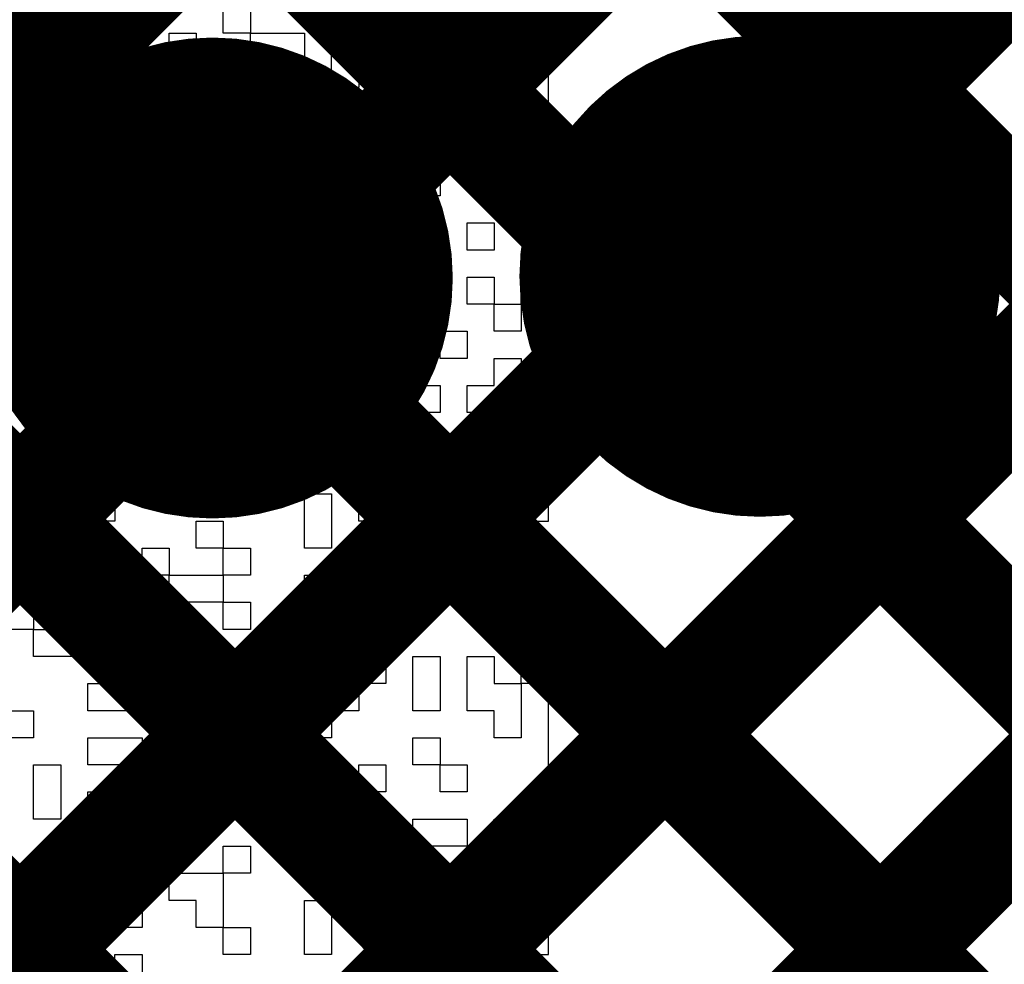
# Model space of a CAD drawing. Header units: millimetres. Extents: x 3.06 to 5.82, y 1.29 to 3.84.
# Tile 202 of 244: x 5.0204 to 5.0852, y 2.6719 to 2.734. Entities that reach past the tile are written whole.
import ezdxf

# ---------------------------------------------------------------- set-up
doc = ezdxf.new("R2010")
doc.units = ezdxf.units.MM
doc.header["$MEASUREMENT"] = 0
for name, color, linetype in [('BottomLayer', 5, 'Continuous'), ('BottomOverlay', 54, 'Continuous'), ('BottomSolder', 6, 'Continuous'), ('MultiLayer', 9, 'Continuous'), ('TopLayer', 1, 'Continuous'), ('TopSolder', 216, 'Continuous'), ('ViaHoleLayer', 16, 'Continuous')]:
    doc.layers.add(name, color=color, linetype=linetype)

msp = doc.modelspace()

# ---------------------------------------------------------------- linework, layer by layer
at = {"layer": 'BottomLayer', "const_width": 0.008}
for points in [[(4.789, 2.497974), (5.156027, 2.865)], [(4.789, 2.469689), (5.184311, 2.865)], [(4.789, 2.441405), (5.212595, 2.865)], [(4.789, 2.413121), (5.240879, 2.865)], [(4.789, 2.384836), (5.248, 2.843836)], [(4.902535, 2.819071), (5.702, 2.019607)], [(4.943715, 2.806176), (5.702, 2.047891)], [(4.974175, 2.804), (5.702, 2.076175)], [(5.002459, 2.804), (5.300932, 2.505527)], [(4.889546, 2.803776), (5.702, 1.991322)]]:
    msp.add_lwpolyline(points, dxfattribs=at)
at = {"layer": 'BottomLayer', "const_width": 0.011811}
for points in [[(5.063211, 2.717114, 1), (5.075022, 2.717114, 1)], [(5.027211, 2.717003, 1), (5.039022, 2.717003, 1)]]:
    msp.add_lwpolyline(points, format="xyb", close=True, dxfattribs=at)
at = {"layer": 'BottomOverlay'}
for p, q in [((5.033833, 2.733096), (5.033833, 2.734878)), ((5.035614, 2.734878), (5.035614, 2.733096)), ((5.04096, 2.733096), (5.04096, 2.734878)), ((5.042741, 2.734878), (5.042741, 2.733096)), ((5.055213, 2.733096), (5.055213, 2.734878)), ((5.021361, 2.731314), (5.021361, 2.733096)), ((5.021361, 2.733096), (5.023142, 2.733096)), ((5.023142, 2.733096), (5.023142, 2.731314)), ((5.024924, 2.731314), (5.024924, 2.733096)), ((5.024924, 2.733096), (5.026706, 2.733096)), ((5.026706, 2.733096), (5.026706, 2.731314)), ((5.030269, 2.731314), (5.030269, 2.733096)), ((5.030269, 2.733096), (5.032051, 2.733096)), ((5.032051, 2.733096), (5.032051, 2.731314)), ((5.035614, 2.733096), (5.033833, 2.733096)), ((5.035614, 2.731314), (5.035614, 2.733096)), ((5.035614, 2.733096), (5.039178, 2.733096)), ((5.039178, 2.733096), (5.039178, 2.731314)), ((5.04096, 2.731314), (5.04096, 2.733096)), ((5.042741, 2.733096), (5.042741, 2.731314)), ((5.044523, 2.731314), (5.044523, 2.733096)), ((5.044523, 2.733096), (5.046305, 2.733096)), ((5.046305, 2.733096), (5.046305, 2.731314)), ((5.055213, 2.731314), (5.055213, 2.733096)), ((5.023142, 2.731314), (5.021361, 2.731314)), ((5.026706, 2.731314), (5.024924, 2.731314)), ((5.028487, 2.729533), (5.028487, 2.731314)), ((5.028487, 2.731314), (5.030269, 2.731314)), ((5.032051, 2.731314), (5.030269, 2.731314)), ((5.030269, 2.731314), (5.030269, 2.729533)), ((5.039178, 2.731314), (5.035614, 2.731314)), ((5.04096, 2.729533), (5.04096, 2.731314)), ((5.042741, 2.731314), (5.042741, 2.729533)), ((5.046305, 2.731314), (5.044523, 2.731314)), ((5.049868, 2.729533), (5.049868, 2.731314)), ((5.049868, 2.731314), (5.053432, 2.731314)), ((5.053432, 2.731314), (5.053432, 2.729533)), ((5.055213, 2.729533), (5.055213, 2.731314)), ((5.021361, 2.727751), (5.021361, 2.729533)), ((5.021361, 2.729533), (5.023142, 2.729533)), ((5.023142, 2.729533), (5.023142, 2.727751)), ((5.026706, 2.727751), (5.026706, 2.729533)), ((5.026706, 2.729533), (5.028487, 2.729533)), ((5.030269, 2.729533), (5.028487, 2.729533)), ((5.028487, 2.729533), (5.028487, 2.727751)), ((5.030269, 2.727751), (5.030269, 2.729533)), ((5.030269, 2.729533), (5.032051, 2.729533)), ((5.032051, 2.729533), (5.032051, 2.727751)), ((5.033833, 2.727751), (5.033833, 2.729533)), ((5.033833, 2.729533), (5.037396, 2.729533)), ((5.037396, 2.729533), (5.037396, 2.727751)), ((5.042741, 2.729533), (5.04096, 2.729533)), ((5.044523, 2.727751), (5.044523, 2.729533)), ((5.044523, 2.729533), (5.046305, 2.729533)), ((5.046305, 2.729533), (5.046305, 2.727751)), ((5.048087, 2.727751), (5.048087, 2.729533)), ((5.048087, 2.729533), (5.049868, 2.729533)), ((5.053432, 2.729533), (5.049868, 2.729533)), ((5.049868, 2.729533), (5.049868, 2.727751)), ((5.055213, 2.727751), (5.055213, 2.729533)), ((5.023142, 2.727751), (5.021361, 2.727751)), ((5.023142, 2.725969), (5.023142, 2.727751)), ((5.023142, 2.727751), (5.024924, 2.727751)), ((5.024924, 2.727751), (5.024924, 2.725969)), ((5.028487, 2.727751), (5.026706, 2.727751)), ((5.032051, 2.727751), (5.030269, 2.727751)), ((5.037396, 2.727751), (5.033833, 2.727751)), ((5.037396, 2.725969), (5.037396, 2.727751)), ((5.037396, 2.727751), (5.039178, 2.727751)), ((5.039178, 2.727751), (5.039178, 2.725969)), ((5.04096, 2.725969), (5.04096, 2.727751)), ((5.04096, 2.727751), (5.042741, 2.727751)), ((5.042741, 2.727751), (5.042741, 2.725969)), ((5.046305, 2.727751), (5.044523, 2.727751)), ((5.049868, 2.727751), (5.048087, 2.727751)), ((5.05165, 2.725969), (5.05165, 2.727751)), ((5.05165, 2.727751), (5.053432, 2.727751)), ((5.053432, 2.727751), (5.053432, 2.725969)), ((5.055213, 2.725969), (5.055213, 2.727751)), ((5.021361, 2.724187), (5.021361, 2.725969)), ((5.021361, 2.725969), (5.023142, 2.725969)), ((5.024924, 2.725969), (5.023142, 2.725969)), ((5.023142, 2.725969), (5.023142, 2.724187)), ((5.032051, 2.724187), (5.032051, 2.725969)), ((5.032051, 2.725969), (5.033833, 2.725969)), ((5.033833, 2.725969), (5.033833, 2.724187)), ((5.035614, 2.724187), (5.035614, 2.725969)), ((5.035614, 2.725969), (5.037396, 2.725969)), ((5.039178, 2.725969), (5.037396, 2.725969)), ((5.037396, 2.725969), (5.037396, 2.724187)), ((5.039178, 2.724187), (5.039178, 2.725969)), ((5.039178, 2.725969), (5.04096, 2.725969)), ((5.042741, 2.725969), (5.04096, 2.725969)), ((5.04096, 2.725969), (5.04096, 2.724187)), ((5.048087, 2.724187), (5.048087, 2.725969)), ((5.048087, 2.725969), (5.049868, 2.725969)), ((5.049868, 2.725969), (5.049868, 2.724187)), ((5.05165, 2.724187), (5.05165, 2.725969)), ((5.053432, 2.725969), (5.053432, 2.724187)), ((5.055213, 2.724187), (5.055213, 2.725969)), ((5.023142, 2.724187), (5.021361, 2.724187)), ((5.024924, 2.722406), (5.024924, 2.724187)), ((5.024924, 2.724187), (5.026706, 2.724187)), ((5.026706, 2.724187), (5.026706, 2.722406)), ((5.028487, 2.722406), (5.028487, 2.724187)), ((5.028487, 2.724187), (5.030269, 2.724187)), ((5.030269, 2.724187), (5.030269, 2.722406)), ((5.033833, 2.724187), (5.032051, 2.724187)), ((5.037396, 2.724187), (5.035614, 2.724187)), ((5.04096, 2.724187), (5.039178, 2.724187)), ((5.04096, 2.722406), (5.04096, 2.724187)), ((5.04096, 2.724187), (5.042741, 2.724187)), ((5.042741, 2.724187), (5.042741, 2.722406)), ((5.046305, 2.722406), (5.046305, 2.724187)), ((5.046305, 2.724187), (5.048087, 2.724187)), ((5.049868, 2.724187), (5.048087, 2.724187)), ((5.048087, 2.724187), (5.048087, 2.722406)), ((5.05165, 2.722406), (5.05165, 2.724187)), ((5.053432, 2.724187), (5.053432, 2.722406)), ((5.055213, 2.722406), (5.055213, 2.724187)), ((5.017797, 2.722406), (5.021361, 2.722406)), ((5.021361, 2.722406), (5.021361, 2.720624)), ((5.023142, 2.720624), (5.023142, 2.722406)), ((5.023142, 2.722406), (5.024924, 2.722406)), ((5.026706, 2.722406), (5.024924, 2.722406)), ((5.024924, 2.722406), (5.024924, 2.720624)), ((5.030269, 2.722406), (5.028487, 2.722406)), ((5.030269, 2.720624), (5.030269, 2.722406)), ((5.030269, 2.722406), (5.032051, 2.722406)), ((5.032051, 2.722406), (5.032051, 2.720624)), ((5.037396, 2.720624), (5.037396, 2.722406)), ((5.037396, 2.722406), (5.039178, 2.722406)), ((5.039178, 2.722406), (5.039178, 2.720624)), ((5.042741, 2.722406), (5.04096, 2.722406)), ((5.048087, 2.722406), (5.046305, 2.722406)), ((5.053432, 2.722406), (5.05165, 2.722406)), ((5.055213, 2.720624), (5.055213, 2.722406)), ((5.021361, 2.720624), (5.017797, 2.720624)), ((5.023142, 2.718842), (5.023142, 2.720624)), ((5.024924, 2.720624), (5.024924, 2.718842)), ((5.028487, 2.718842), (5.028487, 2.720624)), ((5.028487, 2.720624), (5.030269, 2.720624)), ((5.032051, 2.720624), (5.030269, 2.720624)), ((5.030269, 2.720624), (5.030269, 2.718842)), ((5.033833, 2.718842), (5.033833, 2.720624)), ((5.033833, 2.720624), (5.035614, 2.720624)), ((5.035614, 2.720624), (5.035614, 2.718842)), ((5.039178, 2.720624), (5.037396, 2.720624)), ((5.042741, 2.718842), (5.042741, 2.720624)), ((5.042741, 2.720624), (5.044523, 2.720624)), ((5.044523, 2.720624), (5.044523, 2.718842)), ((5.046305, 2.718842), (5.046305, 2.720624)), ((5.046305, 2.720624), (5.048087, 2.720624)), ((5.048087, 2.720624), (5.048087, 2.718842)), ((5.049868, 2.718842), (5.049868, 2.720624)), ((5.049868, 2.720624), (5.05165, 2.720624)), ((5.05165, 2.720624), (5.05165, 2.718842)), ((5.055213, 2.718842), (5.055213, 2.720624)), ((5.024924, 2.718842), (5.023142, 2.718842)), ((5.024924, 2.717061), (5.024924, 2.718842)), ((5.024924, 2.718842), (5.026706, 2.718842)), ((5.026706, 2.718842), (5.026706, 2.717061)), ((5.030269, 2.718842), (5.028487, 2.718842)), ((5.035614, 2.718842), (5.033833, 2.718842)), ((5.044523, 2.718842), (5.042741, 2.718842)), ((5.046305, 2.717061), (5.046305, 2.718842)), ((5.048087, 2.718842), (5.048087, 2.717061)), ((5.05165, 2.718842), (5.049868, 2.718842)), ((5.055213, 2.717061), (5.055213, 2.718842)), ((5.021361, 2.715279), (5.021361, 2.717061)), ((5.021361, 2.717061), (5.023142, 2.717061)), ((5.023142, 2.717061), (5.023142, 2.715279)), ((5.026706, 2.717061), (5.024924, 2.717061)), ((5.026706, 2.715279), (5.026706, 2.717061)), ((5.026706, 2.717061), (5.028487, 2.717061)), ((5.028487, 2.717061), (5.028487, 2.715279)), ((5.030269, 2.715279), (5.030269, 2.717061)), ((5.030269, 2.717061), (5.032051, 2.717061)), ((5.032051, 2.717061), (5.032051, 2.715279)), ((5.033833, 2.715279), (5.033833, 2.717061)), ((5.033833, 2.717061), (5.035614, 2.717061)), ((5.035614, 2.717061), (5.035614, 2.715279)), ((5.039178, 2.715279), (5.039178, 2.717061)), ((5.039178, 2.717061), (5.042741, 2.717061)), ((5.042741, 2.717061), (5.042741, 2.715279)), ((5.048087, 2.717061), (5.046305, 2.717061)), ((5.049868, 2.715279), (5.049868, 2.717061)), ((5.049868, 2.717061), (5.05165, 2.717061)), ((5.05165, 2.717061), (5.05165, 2.715279)), ((5.053432, 2.715279), (5.053432, 2.717061)), ((5.053432, 2.717061), (5.055213, 2.717061)), ((5.019579, 2.715279), (5.021361, 2.715279)), ((5.023142, 2.715279), (5.021361, 2.715279)), ((5.021361, 2.715279), (5.021361, 2.713497)), ((5.028487, 2.715279), (5.026706, 2.715279)), ((5.030269, 2.713497), (5.030269, 2.715279)), ((5.032051, 2.715279), (5.032051, 2.713497)), ((5.033833, 2.713497), (5.033833, 2.715279)), ((5.035614, 2.715279), (5.035614, 2.713497)), ((5.042741, 2.715279), (5.039178, 2.715279)), ((5.05165, 2.715279), (5.049868, 2.715279)), ((5.05165, 2.713497), (5.05165, 2.715279)), ((5.05165, 2.715279), (5.053432, 2.715279)), ((5.055213, 2.715279), (5.053432, 2.715279)), ((5.053432, 2.715279), (5.053432, 2.713497)), ((5.055213, 2.713497), (5.055213, 2.715279)), ((5.021361, 2.713497), (5.019579, 2.713497)), ((5.023142, 2.711715), (5.023142, 2.713497)), ((5.023142, 2.713497), (5.024924, 2.713497)), ((5.024924, 2.713497), (5.024924, 2.711715)), ((5.026706, 2.711715), (5.026706, 2.713497)), ((5.026706, 2.713497), (5.028487, 2.713497)), ((5.028487, 2.713497), (5.028487, 2.711715)), ((5.032051, 2.713497), (5.030269, 2.713497)), ((5.035614, 2.713497), (5.033833, 2.713497)), ((5.039178, 2.711715), (5.039178, 2.713497)), ((5.039178, 2.713497), (5.04096, 2.713497)), ((5.04096, 2.713497), (5.04096, 2.711715)), ((5.042741, 2.711715), (5.042741, 2.713497)), ((5.042741, 2.713497), (5.046305, 2.713497)), ((5.046305, 2.713497), (5.046305, 2.711715)), ((5.048087, 2.711715), (5.048087, 2.713497)), ((5.048087, 2.713497), (5.049868, 2.713497)), ((5.049868, 2.713497), (5.049868, 2.711715)), ((5.053432, 2.713497), (5.05165, 2.713497)), ((5.056995, 2.713497), (5.055213, 2.713497)), ((5.056995, 2.711715), (5.056995, 2.713497)), ((5.024924, 2.711715), (5.023142, 2.711715)), ((5.024924, 2.709934), (5.024924, 2.711715)), ((5.024924, 2.711715), (5.026706, 2.711715)), ((5.028487, 2.711715), (5.026706, 2.711715)), ((5.026706, 2.711715), (5.026706, 2.709934)), ((5.028487, 2.709934), (5.028487, 2.711715)), ((5.028487, 2.711715), (5.030269, 2.711715)), ((5.030269, 2.711715), (5.030269, 2.709934)), ((5.033833, 2.709934), (5.033833, 2.711715)), ((5.033833, 2.711715), (5.035614, 2.711715)), ((5.035614, 2.711715), (5.035614, 2.709934)), ((5.04096, 2.711715), (5.039178, 2.711715)), ((5.046305, 2.711715), (5.042741, 2.711715)), ((5.049868, 2.711715), (5.048087, 2.711715)), ((5.05165, 2.709934), (5.05165, 2.711715)), ((5.05165, 2.711715), (5.053432, 2.711715)), ((5.053432, 2.711715), (5.053432, 2.709934)), ((5.055213, 2.709934), (5.055213, 2.711715)), ((5.055213, 2.711715), (5.056995, 2.711715)), ((5.021361, 2.708152), (5.021361, 2.709934)), ((5.021361, 2.709934), (5.023142, 2.709934)), ((5.023142, 2.709934), (5.023142, 2.708152)), ((5.026706, 2.709934), (5.024924, 2.709934)), ((5.030269, 2.709934), (5.028487, 2.709934)), ((5.030269, 2.708152), (5.030269, 2.709934)), ((5.030269, 2.709934), (5.032051, 2.709934)), ((5.032051, 2.709934), (5.032051, 2.708152)), ((5.035614, 2.709934), (5.033833, 2.709934)), ((5.037396, 2.708152), (5.037396, 2.709934)), ((5.037396, 2.709934), (5.039178, 2.709934)), ((5.039178, 2.709934), (5.039178, 2.708152)), ((5.04096, 2.708152), (5.04096, 2.709934)), ((5.04096, 2.709934), (5.042741, 2.709934)), ((5.042741, 2.709934), (5.042741, 2.708152)), ((5.044523, 2.708152), (5.044523, 2.709934)), ((5.044523, 2.709934), (5.048087, 2.709934)), ((5.048087, 2.709934), (5.048087, 2.708152)), ((5.049868, 2.708152), (5.049868, 2.709934)), ((5.049868, 2.709934), (5.05165, 2.709934)), ((5.053432, 2.709934), (5.053432, 2.708152)), ((5.055213, 2.708152), (5.055213, 2.709934)), ((5.023142, 2.708152), (5.021361, 2.708152)), ((5.024924, 2.70637), (5.024924, 2.708152)), ((5.024924, 2.708152), (5.026706, 2.708152)), ((5.026706, 2.708152), (5.026706, 2.70637)), ((5.032051, 2.708152), (5.030269, 2.708152)), ((5.039178, 2.708152), (5.037396, 2.708152)), ((5.042741, 2.708152), (5.04096, 2.708152)), ((5.042741, 2.70637), (5.042741, 2.708152)), ((5.042741, 2.708152), (5.044523, 2.708152)), ((5.048087, 2.708152), (5.044523, 2.708152)), ((5.044523, 2.708152), (5.044523, 2.70637)), ((5.053432, 2.708152), (5.049868, 2.708152)), ((5.055213, 2.70637), (5.055213, 2.708152)), ((5.021361, 2.704588), (5.021361, 2.70637)), ((5.021361, 2.70637), (5.023142, 2.70637)), ((5.023142, 2.70637), (5.023142, 2.704588)), ((5.026706, 2.70637), (5.024924, 2.70637)), ((5.026706, 2.704588), (5.026706, 2.70637)), ((5.026706, 2.70637), (5.030269, 2.70637)), ((5.030269, 2.70637), (5.030269, 2.704588)), ((5.032051, 2.704588), (5.032051, 2.70637)), ((5.032051, 2.70637), (5.033833, 2.70637)), ((5.033833, 2.70637), (5.033833, 2.704588)), ((5.035614, 2.704588), (5.035614, 2.70637)), ((5.035614, 2.70637), (5.037396, 2.70637)), ((5.037396, 2.70637), (5.037396, 2.704588)), ((5.039178, 2.704588), (5.039178, 2.70637)), ((5.039178, 2.70637), (5.04096, 2.70637)), ((5.04096, 2.70637), (5.04096, 2.704588)), ((5.044523, 2.70637), (5.042741, 2.70637)), ((5.044523, 2.704588), (5.044523, 2.70637)), ((5.044523, 2.70637), (5.046305, 2.70637)), ((5.046305, 2.70637), (5.046305, 2.704588)), ((5.049868, 2.704588), (5.049868, 2.70637)), ((5.049868, 2.70637), (5.05165, 2.70637)), ((5.05165, 2.70637), (5.05165, 2.704588)), ((5.055213, 2.704588), (5.055213, 2.70637)), ((5.021361, 2.702807), (5.021361, 2.704588)), ((5.023142, 2.704588), (5.023142, 2.702807)), ((5.026706, 2.702807), (5.026706, 2.704588)), ((5.030269, 2.704588), (5.028487, 2.704588)), ((5.028487, 2.704588), (5.028487, 2.702807)), ((5.032051, 2.702807), (5.032051, 2.704588)), ((5.033833, 2.704588), (5.033833, 2.702807)), ((5.035614, 2.702807), (5.035614, 2.704588)), ((5.037396, 2.704588), (5.037396, 2.702807)), ((5.04096, 2.704588), (5.039178, 2.704588)), ((5.046305, 2.704588), (5.044523, 2.704588)), ((5.048087, 2.702807), (5.048087, 2.704588)), ((5.048087, 2.704588), (5.049868, 2.704588)), ((5.05165, 2.704588), (5.049868, 2.704588)), ((5.049868, 2.704588), (5.049868, 2.702807)), ((5.053432, 2.702807), (5.053432, 2.704588)), ((5.053432, 2.704588), (5.055213, 2.704588)), ((5.023142, 2.702807), (5.021361, 2.702807)), ((5.024924, 2.701025), (5.024924, 2.702807)), ((5.024924, 2.702807), (5.026706, 2.702807)), ((5.028487, 2.702807), (5.026706, 2.702807)), ((5.026706, 2.702807), (5.026706, 2.701025)), ((5.033833, 2.702807), (5.032051, 2.702807)), ((5.037396, 2.702807), (5.035614, 2.702807)), ((5.039178, 2.701025), (5.039178, 2.702807)), ((5.039178, 2.702807), (5.04096, 2.702807)), ((5.04096, 2.702807), (5.04096, 2.701025)), ((5.042741, 2.701025), (5.042741, 2.702807)), ((5.042741, 2.702807), (5.044523, 2.702807)), ((5.044523, 2.702807), (5.044523, 2.701025)), ((5.046305, 2.701025), (5.046305, 2.702807)), ((5.046305, 2.702807), (5.048087, 2.702807)), ((5.049868, 2.702807), (5.048087, 2.702807)), ((5.048087, 2.702807), (5.048087, 2.701025)), ((5.055213, 2.702807), (5.053432, 2.702807)), ((5.055213, 2.701025), (5.055213, 2.702807)), ((5.021361, 2.699243), (5.021361, 2.701025)), ((5.021361, 2.701025), (5.023142, 2.701025)), ((5.023142, 2.701025), (5.023142, 2.699243)), ((5.026706, 2.701025), (5.024924, 2.701025)), ((5.032051, 2.699243), (5.032051, 2.701025)), ((5.032051, 2.701025), (5.033833, 2.701025)), ((5.033833, 2.701025), (5.033833, 2.699243)), ((5.039178, 2.699243), (5.039178, 2.701025)), ((5.04096, 2.701025), (5.04096, 2.699243)), ((5.044523, 2.701025), (5.042741, 2.701025)), ((5.048087, 2.701025), (5.046305, 2.701025)), ((5.049868, 2.699243), (5.049868, 2.701025)), ((5.049868, 2.701025), (5.05165, 2.701025)), ((5.05165, 2.701025), (5.05165, 2.699243)), ((5.053432, 2.699243), (5.053432, 2.701025)), ((5.053432, 2.701025), (5.055213, 2.701025)), ((5.023142, 2.699243), (5.021361, 2.699243)), ((5.024924, 2.697462), (5.024924, 2.699243)), ((5.024924, 2.699243), (5.026706, 2.699243)), ((5.026706, 2.699243), (5.026706, 2.697462)), ((5.028487, 2.697462), (5.028487, 2.699243)), ((5.028487, 2.699243), (5.030269, 2.699243)), ((5.030269, 2.699243), (5.030269, 2.697462)), ((5.033833, 2.699243), (5.032051, 2.699243)), ((5.033833, 2.697462), (5.033833, 2.699243)), ((5.033833, 2.699243), (5.035614, 2.699243)), ((5.035614, 2.699243), (5.035614, 2.697462)), ((5.04096, 2.699243), (5.039178, 2.699243)), ((5.042741, 2.697462), (5.042741, 2.699243)), ((5.042741, 2.699243), (5.046305, 2.699243)), ((5.046305, 2.699243), (5.046305, 2.697462)), ((5.05165, 2.699243), (5.049868, 2.699243)), ((5.055213, 2.699243), (5.053432, 2.699243)), ((5.055213, 2.697462), (5.055213, 2.699243)), ((5.023142, 2.69568), (5.023142, 2.697462)), ((5.023142, 2.697462), (5.024924, 2.697462)), ((5.026706, 2.697462), (5.024924, 2.697462)), ((5.024924, 2.697462), (5.024924, 2.69568)), ((5.030269, 2.697462), (5.028487, 2.697462)), ((5.030269, 2.69568), (5.030269, 2.697462)), ((5.030269, 2.697462), (5.033833, 2.697462)), ((5.035614, 2.697462), (5.033833, 2.697462)), ((5.033833, 2.697462), (5.033833, 2.69568)), ((5.039178, 2.69568), (5.039178, 2.697462)), ((5.039178, 2.697462), (5.04096, 2.697462)), ((5.04096, 2.697462), (5.04096, 2.69568)), ((5.042741, 2.69568), (5.042741, 2.697462)), ((5.046305, 2.697462), (5.044523, 2.697462)), ((5.044523, 2.697462), (5.044523, 2.69568)), ((5.048087, 2.69568), (5.048087, 2.697462)), ((5.048087, 2.697462), (5.049868, 2.697462)), ((5.049868, 2.697462), (5.049868, 2.69568)), ((5.055213, 2.69568), (5.055213, 2.697462)), ((5.019579, 2.69568), (5.021361, 2.69568)), ((5.021361, 2.69568), (5.021361, 2.693898)), ((5.024924, 2.69568), (5.023142, 2.69568)), ((5.028487, 2.693898), (5.028487, 2.69568)), ((5.028487, 2.69568), (5.030269, 2.69568)), ((5.033833, 2.69568), (5.030269, 2.69568)), ((5.030269, 2.69568), (5.030269, 2.693898)), ((5.033833, 2.693898), (5.033833, 2.69568)), ((5.033833, 2.69568), (5.035614, 2.69568)), ((5.035614, 2.69568), (5.035614, 2.693898)), ((5.04096, 2.69568), (5.039178, 2.69568)), ((5.044523, 2.69568), (5.042741, 2.69568)), ((5.044523, 2.693898), (5.044523, 2.69568)), ((5.044523, 2.69568), (5.046305, 2.69568)), ((5.046305, 2.69568), (5.046305, 2.693898)), ((5.049868, 2.69568), (5.048087, 2.69568)), ((5.055213, 2.693898), (5.055213, 2.69568)), ((5.021361, 2.693898), (5.019579, 2.693898)), ((5.021361, 2.692116), (5.021361, 2.693898)), ((5.021361, 2.693898), (5.024924, 2.693898)), ((5.024924, 2.693898), (5.024924, 2.692116)), ((5.026706, 2.692116), (5.026706, 2.693898)), ((5.026706, 2.693898), (5.028487, 2.693898)), ((5.030269, 2.693898), (5.028487, 2.693898)), ((5.028487, 2.693898), (5.028487, 2.692116)), ((5.035614, 2.693898), (5.033833, 2.693898)), ((5.039178, 2.692116), (5.039178, 2.693898)), ((5.039178, 2.693898), (5.04096, 2.693898)), ((5.04096, 2.693898), (5.04096, 2.692116)), ((5.046305, 2.693898), (5.044523, 2.693898)), ((5.055213, 2.692116), (5.055213, 2.693898)), ((5.024924, 2.692116), (5.021361, 2.692116)), ((5.028487, 2.692116), (5.026706, 2.692116)), ((5.030269, 2.690335), (5.030269, 2.692116)), ((5.030269, 2.692116), (5.032051, 2.692116)), ((5.032051, 2.692116), (5.032051, 2.690335)), ((5.033833, 2.690335), (5.033833, 2.692116)), ((5.033833, 2.692116), (5.035614, 2.692116)), ((5.035614, 2.692116), (5.035614, 2.690335)), ((5.04096, 2.692116), (5.039178, 2.692116)), ((5.04096, 2.690335), (5.04096, 2.692116)), ((5.04096, 2.692116), (5.044523, 2.692116)), ((5.044523, 2.692116), (5.044523, 2.690335)), ((5.046305, 2.690335), (5.046305, 2.692116)), ((5.046305, 2.692116), (5.048087, 2.692116)), ((5.048087, 2.692116), (5.048087, 2.690335)), ((5.049868, 2.690335), (5.049868, 2.692116)), ((5.049868, 2.692116), (5.05165, 2.692116)), ((5.05165, 2.692116), (5.05165, 2.690335)), ((5.053432, 2.690335), (5.053432, 2.692116)), ((5.053432, 2.692116), (5.055213, 2.692116)), ((5.024924, 2.688553), (5.024924, 2.690335)), ((5.024924, 2.690335), (5.028487, 2.690335)), ((5.028487, 2.690335), (5.028487, 2.688553)), ((5.032051, 2.690335), (5.030269, 2.690335)), ((5.032051, 2.688553), (5.032051, 2.690335)), ((5.032051, 2.690335), (5.033833, 2.690335)), ((5.035614, 2.690335), (5.033833, 2.690335)), ((5.033833, 2.690335), (5.033833, 2.688553)), ((5.04096, 2.688553), (5.04096, 2.690335)), ((5.044523, 2.690335), (5.042741, 2.690335)), ((5.042741, 2.690335), (5.042741, 2.688553)), ((5.046305, 2.688553), (5.046305, 2.690335)), ((5.048087, 2.690335), (5.048087, 2.688553)), ((5.049868, 2.688553), (5.049868, 2.690335)), ((5.05165, 2.690335), (5.053432, 2.690335)), ((5.055213, 2.690335), (5.053432, 2.690335)), ((5.053432, 2.690335), (5.053432, 2.688553)), ((5.055213, 2.688553), (5.055213, 2.690335)), ((5.017797, 2.688553), (5.021361, 2.688553)), ((5.021361, 2.688553), (5.021361, 2.686771)), ((5.028487, 2.688553), (5.024924, 2.688553)), ((5.033833, 2.688553), (5.032051, 2.688553)), ((5.035614, 2.686771), (5.035614, 2.688553)), ((5.035614, 2.688553), (5.037396, 2.688553)), ((5.037396, 2.688553), (5.037396, 2.686771)), ((5.039178, 2.686771), (5.039178, 2.688553)), ((5.039178, 2.688553), (5.04096, 2.688553)), ((5.042741, 2.688553), (5.04096, 2.688553)), ((5.04096, 2.688553), (5.04096, 2.686771)), ((5.048087, 2.688553), (5.046305, 2.688553)), ((5.05165, 2.688553), (5.049868, 2.688553)), ((5.05165, 2.686771), (5.05165, 2.688553)), ((5.053432, 2.688553), (5.053432, 2.686771)), ((5.055213, 2.686771), (5.055213, 2.688553)), ((5.021361, 2.686771), (5.017797, 2.686771)), ((5.024924, 2.684989), (5.024924, 2.686771)), ((5.024924, 2.686771), (5.028487, 2.686771)), ((5.028487, 2.686771), (5.028487, 2.684989)), ((5.030269, 2.684989), (5.030269, 2.686771)), ((5.030269, 2.686771), (5.032051, 2.686771)), ((5.032051, 2.686771), (5.032051, 2.684989)), ((5.037396, 2.686771), (5.035614, 2.686771)), ((5.04096, 2.686771), (5.039178, 2.686771)), ((5.046305, 2.684989), (5.046305, 2.686771)), ((5.046305, 2.686771), (5.048087, 2.686771)), ((5.048087, 2.686771), (5.048087, 2.684989)), ((5.053432, 2.686771), (5.05165, 2.686771)), ((5.055213, 2.684989), (5.055213, 2.686771)), ((5.021361, 2.683208), (5.021361, 2.684989)), ((5.021361, 2.684989), (5.023142, 2.684989)), ((5.023142, 2.684989), (5.023142, 2.683208)), ((5.028487, 2.684989), (5.024924, 2.684989)), ((5.032051, 2.684989), (5.030269, 2.684989)), ((5.035614, 2.683208), (5.035614, 2.684989)), ((5.035614, 2.684989), (5.037396, 2.684989)), ((5.037396, 2.684989), (5.037396, 2.683208)), ((5.039178, 2.683208), (5.039178, 2.684989)), ((5.039178, 2.684989), (5.04096, 2.684989)), ((5.04096, 2.684989), (5.04096, 2.683208)), ((5.042741, 2.683208), (5.042741, 2.684989)), ((5.042741, 2.684989), (5.044523, 2.684989)), ((5.044523, 2.684989), (5.044523, 2.683208)), ((5.048087, 2.684989), (5.046305, 2.684989)), ((5.048087, 2.683208), (5.048087, 2.684989)), ((5.048087, 2.684989), (5.049868, 2.684989)), ((5.049868, 2.684989), (5.049868, 2.683208)), ((5.055213, 2.683208), (5.055213, 2.684989)), ((5.021361, 2.681426), (5.021361, 2.683208)), ((5.023142, 2.683208), (5.023142, 2.681426)), ((5.024924, 2.681426), (5.024924, 2.683208)), ((5.024924, 2.683208), (5.026706, 2.683208)), ((5.026706, 2.683208), (5.026706, 2.681426)), ((5.030269, 2.681426), (5.030269, 2.683208)), ((5.030269, 2.683208), (5.032051, 2.683208)), ((5.032051, 2.683208), (5.032051, 2.681426)), ((5.033833, 2.681426), (5.033833, 2.683208)), ((5.033833, 2.683208), (5.035614, 2.683208)), ((5.037396, 2.683208), (5.035614, 2.683208)), ((5.035614, 2.683208), (5.035614, 2.681426)), ((5.037396, 2.681426), (5.037396, 2.683208)), ((5.037396, 2.683208), (5.039178, 2.683208)), ((5.04096, 2.683208), (5.039178, 2.683208)), ((5.039178, 2.683208), (5.039178, 2.681426)), ((5.044523, 2.683208), (5.042741, 2.683208)), ((5.049868, 2.683208), (5.048087, 2.683208)), ((5.055213, 2.681426), (5.055213, 2.683208)), ((5.023142, 2.681426), (5.021361, 2.681426)), ((5.026706, 2.681426), (5.024924, 2.681426)), ((5.028487, 2.679644), (5.028487, 2.681426)), ((5.028487, 2.681426), (5.030269, 2.681426)), ((5.032051, 2.681426), (5.030269, 2.681426)), ((5.030269, 2.681426), (5.030269, 2.679644)), ((5.035614, 2.681426), (5.033833, 2.681426)), ((5.039178, 2.681426), (5.037396, 2.681426)), ((5.042741, 2.679644), (5.042741, 2.681426)), ((5.042741, 2.681426), (5.044523, 2.681426)), ((5.044523, 2.681426), (5.044523, 2.679644)), ((5.046305, 2.679644), (5.046305, 2.681426)), ((5.046305, 2.681426), (5.049868, 2.681426)), ((5.049868, 2.681426), (5.049868, 2.679644)), ((5.05165, 2.679644), (5.05165, 2.681426)), ((5.05165, 2.681426), (5.055213, 2.681426)), ((5.030269, 2.679644), (5.028487, 2.679644)), ((5.033833, 2.677862), (5.033833, 2.679644)), ((5.033833, 2.679644), (5.035614, 2.679644)), ((5.035614, 2.679644), (5.035614, 2.677862)), ((5.039178, 2.677862), (5.039178, 2.679644)), ((5.039178, 2.679644), (5.04096, 2.679644)), ((5.04096, 2.679644), (5.04096, 2.677862)), ((5.044523, 2.679644), (5.042741, 2.679644)), ((5.049868, 2.679644), (5.046305, 2.679644)), ((5.055213, 2.679644), (5.05165, 2.679644)), ((5.055213, 2.677862), (5.055213, 2.679644)), ((5.019579, 2.677862), (5.021361, 2.677862)), ((5.021361, 2.677862), (5.021361, 2.676081)), ((5.023142, 2.676081), (5.023142, 2.677862)), ((5.023142, 2.677862), (5.024924, 2.677862)), ((5.024924, 2.677862), (5.024924, 2.676081)), ((5.026706, 2.676081), (5.026706, 2.677862)), ((5.026706, 2.677862), (5.028487, 2.677862)), ((5.028487, 2.677862), (5.028487, 2.676081)), ((5.030269, 2.676081), (5.030269, 2.677862)), ((5.030269, 2.677862), (5.033833, 2.677862)), ((5.035614, 2.677862), (5.033833, 2.677862)), ((5.033833, 2.677862), (5.033833, 2.676081)), ((5.04096, 2.677862), (5.039178, 2.677862)), ((5.04096, 2.676081), (5.04096, 2.677862)), ((5.04096, 2.677862), (5.042741, 2.677862)), ((5.042741, 2.677862), (5.042741, 2.676081)), ((5.046305, 2.676081), (5.046305, 2.677862)), ((5.046305, 2.677862), (5.048087, 2.677862)), ((5.048087, 2.677862), (5.048087, 2.676081)), ((5.049868, 2.676081), (5.049868, 2.677862)), ((5.049868, 2.677862), (5.053432, 2.677862)), ((5.053432, 2.677862), (5.053432, 2.676081)), ((5.056995, 2.677862), (5.055213, 2.677862)), ((5.056995, 2.676081), (5.056995, 2.677862)), ((5.021361, 2.676081), (5.019579, 2.676081)), ((5.023142, 2.674299), (5.023142, 2.676081)), ((5.024924, 2.676081), (5.024924, 2.674299)), ((5.026706, 2.674299), (5.026706, 2.676081)), ((5.028487, 2.676081), (5.028487, 2.674299)), ((5.032051, 2.676081), (5.030269, 2.676081)), ((5.032051, 2.674299), (5.032051, 2.676081)), ((5.033833, 2.676081), (5.033833, 2.674299)), ((5.039178, 2.674299), (5.039178, 2.676081)), ((5.039178, 2.676081), (5.04096, 2.676081)), ((5.042741, 2.676081), (5.04096, 2.676081)), ((5.04096, 2.676081), (5.04096, 2.674299)), ((5.042741, 2.674299), (5.042741, 2.676081)), ((5.042741, 2.676081), (5.044523, 2.676081)), ((5.044523, 2.676081), (5.044523, 2.674299)), ((5.048087, 2.676081), (5.046305, 2.676081)), ((5.049868, 2.674299), (5.049868, 2.676081)), ((5.053432, 2.676081), (5.05165, 2.676081)), ((5.05165, 2.676081), (5.05165, 2.674299)), ((5.055213, 2.674299), (5.055213, 2.676081)), ((5.055213, 2.676081), (5.056995, 2.676081)), ((5.019579, 2.674299), (5.021361, 2.674299)), ((5.021361, 2.674299), (5.021361, 2.672517)), ((5.024924, 2.674299), (5.023142, 2.674299)), ((5.028487, 2.674299), (5.026706, 2.674299)), ((5.033833, 2.674299), (5.032051, 2.674299)), ((5.033833, 2.672517), (5.033833, 2.674299)), ((5.033833, 2.674299), (5.035614, 2.674299)), ((5.035614, 2.674299), (5.035614, 2.672517)), ((5.039178, 2.672517), (5.039178, 2.674299)), ((5.04096, 2.674299), (5.04096, 2.672517)), ((5.044523, 2.674299), (5.042741, 2.674299)), ((5.046305, 2.672517), (5.046305, 2.674299)), ((5.046305, 2.674299), (5.048087, 2.674299)), ((5.048087, 2.674299), (5.048087, 2.672517)), ((5.05165, 2.674299), (5.049868, 2.674299)), ((5.055213, 2.672517), (5.055213, 2.674299)), ((5.021361, 2.672517), (5.021361, 2.670735)), ((5.026706, 2.670735), (5.026706, 2.672517)), ((5.026706, 2.672517), (5.028487, 2.672517)), ((5.028487, 2.672517), (5.028487, 2.670735)), ((5.035614, 2.672517), (5.033833, 2.672517)), ((5.04096, 2.672517), (5.039178, 2.672517)), ((5.044523, 2.670735), (5.044523, 2.672517)), ((5.044523, 2.672517), (5.046305, 2.672517)), ((5.048087, 2.672517), (5.046305, 2.672517)), ((5.046305, 2.672517), (5.046305, 2.670735)), ((5.053432, 2.670735), (5.053432, 2.672517)), ((5.053432, 2.672517), (5.055213, 2.672517))]:
    msp.add_line(p, q, dxfattribs=at)
at = {"layer": 'BottomSolder', "const_width": 0.015811}
for points in [[(5.025211, 2.717003, 1), (5.041022, 2.717003, 1)], [(5.061211, 2.717114, 1), (5.077022, 2.717114, 1)]]:
    msp.add_lwpolyline(points, format="xyb", close=True, dxfattribs=at)
at = {"layer": 'MultiLayer', "const_width": 0.011811}
for points in [[(5.063211, 2.717114, 1), (5.075022, 2.717114, 1)], [(5.027211, 2.717003, 1), (5.039022, 2.717003, 1)]]:
    msp.add_lwpolyline(points, format="xyb", close=True, dxfattribs=at)
at = {"layer": 'TopLayer', "const_width": 0.008}
for points in [[(4.969656, 2.80852), (5.259175, 2.519)], [(4.889322, 2.804), (5.174322, 2.519)], [(4.917607, 2.804), (5.202607, 2.519)], [(4.945891, 2.804), (5.230891, 2.519)], [(4.810027, 2.519), (5.059286, 2.76826)], [(4.838311, 2.519), (5.087571, 2.76826)], [(4.866595, 2.519), (5.115855, 2.76826)], [(4.894879, 2.519), (5.144139, 2.76826)], [(4.923164, 2.519), (5.172423, 2.76826)], [(5.0382, 2.76826), (5.287459, 2.519)]]:
    msp.add_lwpolyline(points, dxfattribs=at)
at = {"layer": 'TopLayer', "const_width": 0.011811}
for points in [[(5.063211, 2.717114, 1), (5.075022, 2.717114, 1)], [(5.027211, 2.717003, 1), (5.039022, 2.717003, 1)]]:
    msp.add_lwpolyline(points, format="xyb", close=True, dxfattribs=at)
at = {"layer": 'TopSolder', "const_width": 0.015811}
for points in [[(5.025211, 2.717003, 1), (5.041022, 2.717003, 1)], [(5.061211, 2.717114, 1), (5.077022, 2.717114, 1)]]:
    msp.add_lwpolyline(points, format="xyb", close=True, dxfattribs=at)
at = {"layer": 'ViaHoleLayer', "const_width": 0.007874}
for points in [[(5.06518, 2.717114, 1), (5.073054, 2.717114, 1)], [(5.02918, 2.717003, 1), (5.037054, 2.717003, 1)]]:
    msp.add_lwpolyline(points, format="xyb", close=True, dxfattribs=at)

doc.saveas('drawing.dxf')
